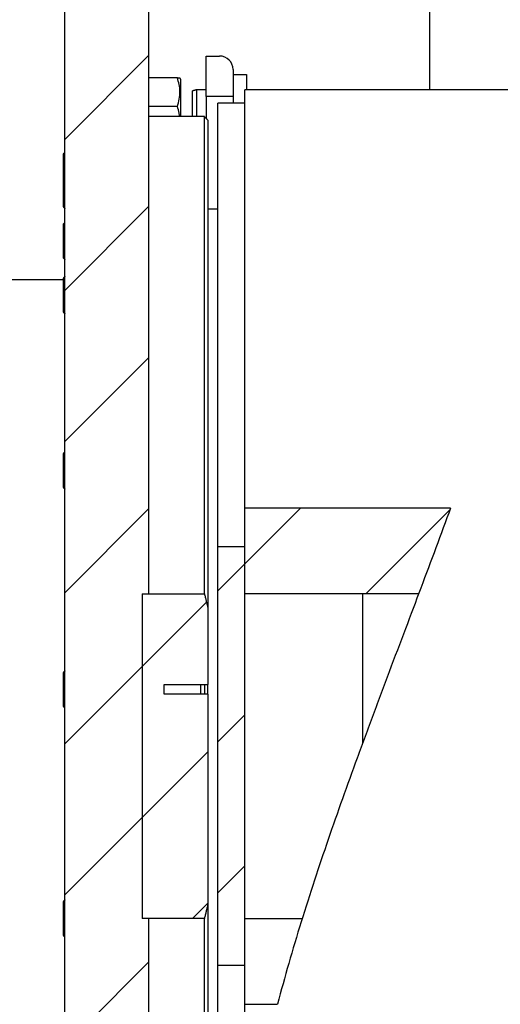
# Model space of a CAD drawing. Header units: millimetres. Extents: x 36 to 589, y 6 to 414.
# Tile 8 of 14: x 284 to 299, y 130 to 159. Entities that reach past the tile are written whole.
import ezdxf

# ---------------------------------------------------------------- set-up
doc = ezdxf.new("R2010")
doc.units = ezdxf.units.MM
doc.dimstyles.new('SLDDIMSTYLE1', dxfattribs={"dimtxt": 1.3, "dimasz": 1.3, "dimexe": 0, "dimexo": 0.0625, "dimgap": 0.325, "dimtad": 0, "dimtih": 1, "dimtoh": 1, "dimdec": 0, "dimrnd": 1e-09, "dimzin": 0, "dimdsep": 46, "dimtxsty": 'Standard', "dimblk1": 'DOT', "dimblk2": 'DOT', "dimsah": 1, "dimcen": 0.09, "dimadec": 0, "dimazin": 0, "dimtfac": 1, "dimtdec": 0, "dimtofl": 0, "dimtmove": 0, "dimatfit": 3, "dimldrblk": 'DOT', "dimfxl": 0, "dimtolj": 1, "dimtzin": 0, "dimarcsym": 0})

# ---------------------------------------------------------------- blocks, each defined once
blk = doc.blocks.new('_DOT')
at = {"color": 0, "linetype": 'ByBlock', "lineweight": -2}
blk.add_line((-0.5, 0), (-1, 0), dxfattribs=at)
at = {"color": 0, "linetype": 'ByBlock', "const_width": 0.5}
blk.add_lwpolyline([(-0.25, 0, 1), (0.25, 0, 1)], format="xyb", close=True, dxfattribs=at)

msp = doc.modelspace()

# ---------------------------------------------------------------- hatches: boundary and pattern name
at = {"linetype": 'Continuous', "lineweight": 0}
h = msp.add_hatch(dxfattribs=at)
h.set_pattern_fill('ANSI31', style=0)
h.paths.add_polyline_path([(285.6981, 105.909), (288.1981, 105.909), (288.1981, 132.335), (287.9981, 132.335), (287.9981, 141.9831), (288.1981, 141.9831), (288.1981, 168.409), (285.6981, 168.409)], flags=0)
h = msp.add_hatch(dxfattribs=at)
h.set_pattern_fill('ANSI31', style=0)
edge = h.paths.add_edge_path(flags=0)
edge.add_spline(control_points=[(296.2205, 141.9831), (296.5399, 142.8304), (296.8573, 143.6784), (297.1688, 144.5287)], knot_values=[0, 0, 0, 0, 0.0271648, 0.0271648, 0.0271648, 0.0271648], weights=[1, 1, 1, 1], degree=3, periodic=0)
edge.add_line((297.1688, 144.5287), (291.0481, 144.5287))
edge.add_line((291.0481, 144.5287), (291.0481, 141.9831))
edge.add_line((291.0481, 141.9831), (296.2205, 141.9831))
h = msp.add_hatch(dxfattribs=at)
h.set_pattern_fill('ANSI31', style=0)
h.paths.add_polyline_path([(290.2481, 130.9436), (291.0481, 130.9436), (291.0481, 143.3745), (290.2481, 143.3745)], flags=0)
h = msp.add_hatch(dxfattribs=at)
h.set_pattern_fill('ANSI31', style=0)
edge = h.paths.add_edge_path(flags=0)
edge.add_spline(control_points=[(289.9481, 141.5728), (289.9161, 141.7099), (289.8828, 141.8467), (289.8481, 141.9831)], knot_values=[0.4943375, 0.4943375, 0.4943375, 0.4943375, 0.4985214, 0.4985214, 0.4985214, 0.4985214], weights=[1, 1, 1, 1], degree=3, periodic=0)
edge.add_line((289.8481, 141.9831), (287.9981, 141.9831))
edge.add_line((287.9981, 141.9831), (287.9981, 132.335))
edge.add_line((287.9981, 132.335), (289.8481, 132.335))
edge.add_spline(control_points=[(289.8481, 132.335), (289.8828, 132.4714), (289.9161, 132.6082), (289.9481, 132.7453)], knot_values=[0.4018414, 0.4018414, 0.4018414, 0.4018414, 0.406035, 0.406035, 0.406035, 0.406035], weights=[1, 1, 1, 1], degree=3, periodic=0)
edge.add_line((289.9481, 132.7453), (289.9481, 138.9982))
edge.add_line((289.9481, 138.9982), (288.6481, 138.9982))
edge.add_line((288.6481, 138.9982), (288.6481, 139.282))
edge.add_line((288.6481, 139.282), (289.9481, 139.282))
edge.add_line((289.9481, 139.282), (289.9481, 141.5728))

# ---------------------------------------------------------------- linework, layer by layer
at = {"color": 7, "linetype": 'Continuous', "lineweight": 30}
for p, q in [((296.5481, 156.959), (296.5481, 171.159)), ((285.6981, 105.909), (285.6981, 168.409)), ((288.1981, 141.9831), (288.1981, 168.409)), ((289.8981, 157.959), (290.2981, 157.959)), ((289.8981, 156.759), (289.8981, 157.959)), ((290.6981, 157.559), (290.6981, 156.759)), ((290.6981, 157.409), (291.0981, 157.409)), ((291.0981, 157.409), (291.0981, 156.959)), ((289.0433, 157.309), (288.1981, 157.309)), ((289.1481, 156.459), (289.1481, 157.259)), ((289.4981, 156.159), (289.4981, 156.9255)), ((289.6231, 156.159), (289.6231, 156.959)), ((291.0481, 144.5287), (291.0481, 156.959)), ((289.8981, 156.759), (289.8981, 156.109)), ((290.6981, 156.759), (289.8981, 156.759)), ((290.2481, 143.3745), (290.2481, 156.559)), ((290.6981, 156.759), (290.6981, 156.559)), ((289.0433, 156.459), (288.1981, 156.459)), ((289.1481, 156.159), (289.1481, 156.459)), ((289.8481, 141.9831), (289.8481, 156.159)), ((289.9481, 156.059), (289.9481, 141.5728)), ((285.6481, 155.0465), (285.6481, 154.4811)), ((285.6481, 154.4811), (285.6481, 153.4811)), ((285.6481, 152.9649), (285.6481, 151.9649)), ((285.6481, 151.3547), (285.6481, 150.3547)), ((285.6481, 146.1432), (285.6481, 145.1432)), ((297.1688, 144.5287), (291.0481, 144.5287)), ((291.0481, 141.9831), (291.0481, 144.5287)), ((291.0481, 143.3745), (290.2481, 143.3745)), ((290.2481, 130.9436), (290.2481, 143.3745)), ((291.0481, 130.9436), (291.0481, 143.3745)), ((287.9981, 141.9831), (289.8481, 141.9831)), ((287.9981, 141.9831), (287.9981, 132.335)), ((287.9981, 141.9831), (288.1981, 141.9831)), ((287.9981, 141.9831), (287.9981, 132.335)), ((296.2205, 141.9831), (291.0481, 141.9831)), ((296.2205, 141.9831), (294.5481, 141.9831)), ((294.5481, 141.9831), (294.5481, 137.532)), ((289.9481, 141.5728), (289.9481, 139.282)), ((285.6481, 139.6401), (285.6481, 139.5961)), ((285.6481, 139.5961), (285.6481, 138.6401)), ((288.6481, 139.282), (289.9481, 139.282)), ((288.6481, 138.9982), (288.6481, 139.282)), ((289.7281, 139.282), (289.7281, 138.9982)), ((289.8481, 139.282), (289.8481, 138.9982)), ((289.9481, 138.9982), (289.9481, 139.282)), ((289.9481, 138.9982), (288.6481, 138.9982)), ((289.9481, 138.9982), (289.9481, 132.7453)), ((285.6481, 132.8354), (285.6481, 132.6783)), ((285.6481, 132.6783), (285.6481, 131.8354)), ((289.9481, 132.7453), (289.9481, 118.259)), ((289.8481, 132.335), (287.9981, 132.335)), ((288.1981, 132.335), (287.9981, 132.335)), ((288.1981, 105.909), (288.1981, 132.335)), ((289.8481, 118.159), (289.8481, 132.335)), ((291.0481, 132.335), (292.7568, 132.335)), ((291.0481, 129.7894), (291.0481, 132.335)), ((290.2481, 130.9436), (291.0481, 130.9436)), ((290.2481, 117.759), (290.2481, 130.9436)), ((291.0481, 117.359), (291.0481, 129.7894)), ((291.0481, 129.7894), (292.0197, 129.7894))]:
    msp.add_line(p, q, dxfattribs=at)
msp.add_arc((290.2981, 157.559), 0.4, 0, 90, dxfattribs=at)
for points, knots in [([(289.0433, 156.459), (289.0653, 156.5328), (289.1096, 156.682), (289.1258, 156.9029), (289.102, 157.1142), (289.063, 157.2437), (289.0433, 157.309)], [0, 0, 0, 0, 0.2646049, 0.5349477, 0.7653431, 1, 1, 1, 1]), ([(289.0433, 157.309), (289.0522, 157.309), (289.0831, 157.309), (289.1165, 157.309), (289.1145, 157.309), (289.1138, 157.309)], [0, 0, 0, 0, 0.2031587, 0.7082133, 1, 1, 1, 1]), ([(289.108, 156.159), (289.105, 156.1935), (289.0959, 156.2953), (289.0643, 156.3938), (289.0433, 156.459)], [0, 0, 0, 0, 0.3382491, 1, 1, 1, 1]), ([(297.1688, 144.5287), (297.0246, 144.1375), (296.7362, 143.3548), (296.2854, 142.1542), (295.8211, 140.9253), (295.3457, 139.6687), (294.8645, 138.388), (294.3976, 137.1272), (293.9498, 135.8901), (293.525, 134.6798), (293.113, 133.4583), (292.7205, 132.2299), (292.3491, 130.9978), (292.1295, 130.192), (292.0197, 129.7894)], [0, 0, 0, 0, 0.0831536, 0.1663852, 0.2495439, 0.335512, 0.4215598, 0.5075268, 0.5881425, 0.668826, 0.7494344, 0.8329313, 0.9165151, 1, 1, 1, 1])]:
    msp.add_open_spline(points, degree=3, knots=knots, dxfattribs=at)
for points in [[(289.1481, 157.259), (289.1193, 157.309)], [(289.6231, 156.959), (289.4981, 156.9255)], [(289.8981, 156.959), (289.6231, 156.959)], [(307.0481, 156.959), (291.0481, 156.959)], [(291.0481, 156.559), (290.2481, 156.559)], [(289.8481, 156.159), (288.1981, 156.159)], [(289.9481, 156.059), (289.8481, 156.159)], [(285.6981, 155.0965), (285.6481, 155.0465)], [(285.6981, 154.5311), (285.6481, 154.4811)], [(285.6481, 153.4811), (285.6981, 153.4311)], [(290.2481, 153.409), (289.9481, 153.409)], [(285.6981, 153.0149), (285.6481, 152.9649)], [(285.6481, 151.9649), (285.6981, 151.9149)], [(285.6481, 151.309), (283.0481, 151.309)], [(285.6981, 151.4047), (285.6481, 151.3547)], [(285.6481, 150.3547), (285.6981, 150.3047)], [(285.6981, 146.1932), (285.6481, 146.1432)], [(285.6481, 145.1432), (285.6981, 145.0932)], [(289.8481, 141.9831), (289.9481, 141.5728)], [(285.6981, 139.6901), (285.6481, 139.6401)], [(285.6481, 138.6401), (285.6981, 138.5901)], [(285.6981, 132.8854), (285.6481, 132.8354)], [(289.9481, 132.7453), (289.8481, 132.335)], [(285.6481, 131.8354), (285.6981, 131.7854)]]:
    msp.add_open_spline(points, degree=1, dxfattribs=at)

# ---------------------------------------------------------------- leaders
at = {"color": 7, "linetype": 'Continuous', "lineweight": 0}
msp.add_leader([(274.8481, 145.1325), (299.2302, 188.065), (397.2641, 188.065)], dimstyle='SLDDIMSTYLE1', dxfattribs=at)

doc.saveas('drawing.dxf')
